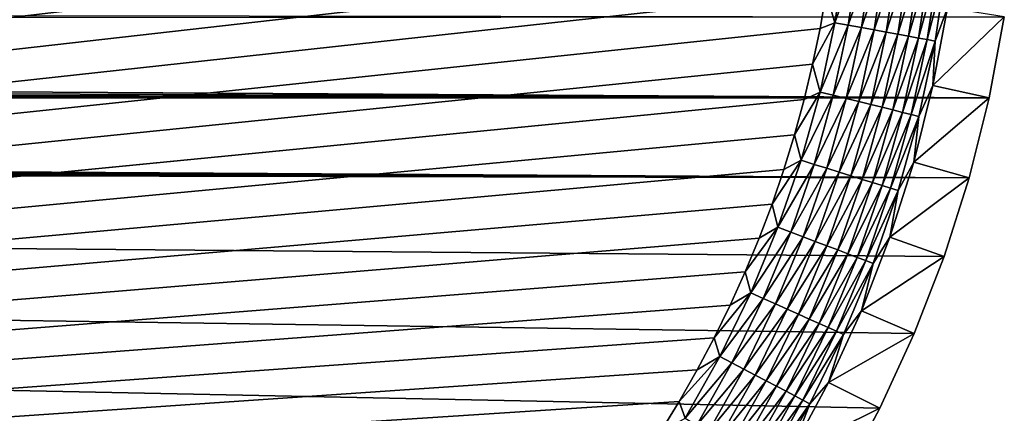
# Model space of a CAD drawing. Extents: x -255 to 255, y -598 to 598.
# Tile 187 of 201: x 218 to 254, y 351 to 365. Entities that reach past the tile are written whole.
import ezdxf

# ---------------------------------------------------------------- set-up
doc = ezdxf.new("R2010")
doc.units = 0
doc.header["$LTSCALE"] = 21.359881
for name, color, linetype in [('1', 7, 'CONTINUOUS'), ('2', 7, 'CONTINUOUS'), ('29', 7, 'CONTINUOUS'), ('40', 7, 'CONTINUOUS')]:
    doc.layers.add(name, color=color, linetype=linetype)

msp = doc.modelspace()

# ---------------------------------------------------------------- linework, layer by layer
at = {"layer": '1', "color": 7, "linetype": 'CONTINUOUS'}
for points in [[(-195.644, 365.75), (254.42, 365.226), (-196.275, 364.897), (-195.644, 365.75)], [(254.42, 365.226), (253.864, 362.257), (-196.275, 364.897), (254.42, 365.226)], [(-196.275, 364.897), (253.864, 362.257), (-196.976, 364.101), (-196.275, 364.897)], [(-196.976, 364.101), (253.864, 362.257), (-197.742, 363.367), (-196.976, 364.101)], [(-197.742, 363.367), (253.864, 362.257), (-198.567, 362.7), (-197.742, 363.367)], [(-198.567, 362.7), (253.864, 362.257), (-199.446, 362.106), (-198.567, 362.7)], [(-199.446, 362.106), (253.128, 359.327), (-200.372, 361.588), (-199.446, 362.106)], [(253.864, 362.257), (253.128, 359.327), (-199.446, 362.106), (253.864, 362.257)], [(-200.372, 361.588), (253.128, 359.327), (-201.339, 361.151), (-200.372, 361.588)], [(-201.339, 361.151), (253.128, 359.327), (-202.34, 360.798), (-201.339, 361.151)], [(-202.34, 360.798), (253.128, 359.327), (-203.367, 360.531), (-202.34, 360.798)], [(220.82, 326.008), (217.914, 325.181), (-206.531, 360.261), (220.82, 326.008)], [(223.669, 327.012), (220.82, 326.008), (-206.531, 360.261), (223.669, 327.012)], [(226.451, 328.19), (223.669, 327.012), (-206.531, 360.261), (226.451, 328.19)], [(229.155, 329.536), (226.451, 328.19), (-206.531, 360.261), (229.155, 329.536)], [(231.771, 331.047), (229.155, 329.536), (-206.531, 360.261), (231.771, 331.047)], [(234.29, 332.716), (231.771, 331.047), (-206.531, 360.261), (234.29, 332.716)], [(236.701, 334.536), (234.29, 332.716), (-206.531, 360.261), (236.701, 334.536)], [(238.995, 336.502), (236.701, 334.536), (-206.531, 360.261), (238.995, 336.502)], [(241.164, 338.605), (238.995, 336.502), (-206.531, 360.261), (241.164, 338.605)], [(243.199, 340.837), (241.164, 338.605), (-206.531, 360.261), (243.199, 340.837)], [(245.093, 343.191), (243.199, 340.837), (-206.531, 360.261), (245.093, 343.191)], [(246.838, 345.657), (245.093, 343.191), (-206.531, 360.261), (246.838, 345.657)], [(248.429, 348.225), (246.838, 345.657), (-206.531, 360.261), (248.429, 348.225)], [(249.858, 350.887), (248.429, 348.225), (-206.531, 360.261), (249.858, 350.887)], [(251.12, 353.631), (249.858, 350.887), (-206.531, 360.261), (251.12, 353.631)], [(252.212, 356.448), (251.12, 353.631), (-206.531, 360.261), (252.212, 356.448)], [(253.128, 359.327), (252.212, 356.448), (-206.531, 360.261), (253.128, 359.327)], [(-205.469, 360.261), (253.128, 359.327), (-206.531, 360.261), (-205.469, 360.261)], [(-204.412, 360.351), (253.128, 359.327), (-205.469, 360.261), (-204.412, 360.351)], [(-203.367, 360.531), (253.128, 359.327), (-204.412, 360.351), (-203.367, 360.531)]]:
    msp.add_3dface(points, dxfattribs=at)
at = {"layer": '2', "color": 7, "linetype": 'CONTINUOUS'}
for points in [[(219.073, 413.137, 7), (217.798, 413.53, 7), (-88.681, 328.906, 7), (219.073, 413.137, 7)], [(220.335, 412.705, 7), (219.073, 413.137, 7), (-88.681, 328.906, 7), (220.335, 412.705, 7)], [(221.583, 412.234, 7), (220.335, 412.705, 7), (-88.681, 328.906, 7), (221.583, 412.234, 7)], [(222.815, 411.723, 7), (221.583, 412.234, 7), (-88.681, 328.906, 7), (222.815, 411.723, 7)], [(224.031, 411.174, 7), (222.815, 411.723, 7), (-88.681, 328.906, 7), (224.031, 411.174, 7)], [(225.229, 410.587, 7), (224.031, 411.174, 7), (-88.681, 328.906, 7), (225.229, 410.587, 7)], [(226.408, 409.963, 7), (225.229, 410.587, 7), (-88.681, 328.906, 7), (226.408, 409.963, 7)], [(227.567, 409.302, 7), (226.408, 409.963, 7), (-88.681, 328.906, 7), (227.567, 409.302, 7)], [(228.704, 408.605, 7), (227.567, 409.302, 7), (-88.681, 328.906, 7), (228.704, 408.605, 7)], [(229.819, 407.873, 7), (228.704, 408.605, 7), (-88.681, 328.906, 7), (229.819, 407.873, 7)], [(230.911, 407.106, 7), (229.819, 407.873, 7), (-88.681, 328.906, 7), (230.911, 407.106, 7)], [(231.978, 406.305, 7), (230.911, 407.106, 7), (-88.681, 328.906, 7), (231.978, 406.305, 7)], [(233.019, 405.471, 7), (231.978, 406.305, 7), (-88.681, 328.906, 7), (233.019, 405.471, 7)], [(234.033, 404.604, 7), (233.019, 405.471, 7), (-88.681, 328.906, 7), (234.033, 404.604, 7)], [(235.02, 403.706, 7), (234.033, 404.604, 7), (-88.681, 328.906, 7), (235.02, 403.706, 7)], [(235.978, 402.778, 7), (235.02, 403.706, 7), (-88.681, 328.906, 7), (235.978, 402.778, 7)], [(236.906, 401.82, 7), (235.978, 402.778, 7), (-88.681, 328.906, 7), (236.906, 401.82, 7)], [(-88.681, 328.906, 7), (-85.935, 329.507, 7), (236.906, 401.82, 7), (-88.681, 328.906, 7)], [(237.804, 400.833, 7), (236.906, 401.82, 7), (-85.935, 329.507, 7), (237.804, 400.833, 7)], [(238.67, 399.819, 7), (237.804, 400.833, 7), (-85.935, 329.507, 7), (238.67, 399.819, 7)], [(239.505, 398.778, 7), (238.67, 399.819, 7), (-85.935, 329.507, 7), (239.505, 398.778, 7)], [(240.306, 397.711, 7), (239.505, 398.778, 7), (-85.935, 329.507, 7), (240.306, 397.711, 7)], [(241.073, 396.619, 7), (240.306, 397.711, 7), (-85.935, 329.507, 7), (241.073, 396.619, 7)], [(241.805, 395.504, 7), (241.073, 396.619, 7), (-85.935, 329.507, 7), (241.805, 395.504, 7)], [(242.502, 394.367, 7), (241.805, 395.504, 7), (-85.935, 329.507, 7), (242.502, 394.367, 7)], [(243.163, 393.208, 7), (242.502, 394.367, 7), (-85.935, 329.507, 7), (243.163, 393.208, 7)], [(243.787, 392.029, 7), (243.163, 393.208, 7), (-85.935, 329.507, 7), (243.787, 392.029, 7)], [(244.374, 390.831, 7), (243.787, 392.029, 7), (-85.935, 329.507, 7), (244.374, 390.831, 7)], [(244.923, 389.615, 7), (244.374, 390.831, 7), (-85.935, 329.507, 7), (244.923, 389.615, 7)], [(245.434, 388.383, 7), (244.923, 389.615, 7), (-85.935, 329.507, 7), (245.434, 388.383, 7)], [(245.905, 387.135, 7), (245.434, 388.383, 7), (-85.935, 329.507, 7), (245.905, 387.135, 7)], [(246.337, 385.873, 7), (245.905, 387.135, 7), (-85.935, 329.507, 7), (246.337, 385.873, 7)], [(246.73, 384.598, 7), (246.337, 385.873, 7), (-85.935, 329.507, 7), (246.73, 384.598, 7)], [(247.082, 383.311, 7), (246.73, 384.598, 7), (-85.935, 329.507, 7), (247.082, 383.311, 7)], [(247.393, 382.014, 7), (247.082, 383.311, 7), (-85.935, 329.507, 7), (247.393, 382.014, 7)], [(-83.158, 329.938, 7), (247.393, 382.014, 7), (-85.935, 329.507, 7), (-83.158, 329.938, 7)], [(247.664, 380.707, 7), (247.393, 382.014, 7), (-83.158, 329.938, 7), (247.664, 380.707, 7)], [(247.893, 379.393, 7), (247.664, 380.707, 7), (-83.158, 329.938, 7), (247.893, 379.393, 7)], [(248.081, 378.072, 7), (247.893, 379.393, 7), (-83.158, 329.938, 7), (248.081, 378.072, 7)], [(248.227, 376.746, 7), (248.081, 378.072, 7), (-83.158, 329.938, 7), (248.227, 376.746, 7)], [(248.332, 375.416, 7), (248.227, 376.746, 7), (-83.158, 329.938, 7), (248.332, 375.416, 7)], [(248.395, 374.084, 7), (248.332, 375.416, 7), (-83.158, 329.938, 7), (248.395, 374.084, 7)], [(248.416, 372.75, 7), (248.395, 374.084, 7), (-83.158, 329.938, 7), (248.416, 372.75, 7)], [(248.395, 371.416, 7), (248.416, 372.75, 7), (-83.158, 329.938, 7), (248.395, 371.416, 7)], [(248.332, 370.084, 7), (248.395, 371.416, 7), (-83.158, 329.938, 7), (248.332, 370.084, 7)], [(248.227, 368.754, 7), (248.332, 370.084, 7), (-83.158, 329.938, 7), (248.227, 368.754, 7)], [(248.081, 367.428, 7), (248.227, 368.754, 7), (-83.158, 329.938, 7), (248.081, 367.428, 7)], [(247.893, 366.107, 7), (248.081, 367.428, 7), (-83.158, 329.938, 7), (247.893, 366.107, 7)], [(247.664, 364.793, 7), (247.893, 366.107, 7), (-83.158, 329.938, 7), (247.664, 364.793, 7)], [(247.393, 363.486, 7), (247.664, 364.793, 7), (-83.158, 329.938, 7), (247.393, 363.486, 7)], [(247.082, 362.189, 7), (247.393, 363.486, 7), (-83.158, 329.938, 7), (247.082, 362.189, 7)], [(-83.158, 329.938, 7), (-80.359, 330.198, 7), (247.082, 362.189, 7), (-83.158, 329.938, 7)], [(246.73, 360.902, 7), (247.082, 362.189, 7), (-80.359, 330.198, 7), (246.73, 360.902, 7)], [(246.337, 359.627, 7), (246.73, 360.902, 7), (-80.359, 330.198, 7), (246.337, 359.627, 7)], [(245.905, 358.365, 7), (246.337, 359.627, 7), (-80.359, 330.198, 7), (245.905, 358.365, 7)], [(245.434, 357.117, 7), (245.905, 358.365, 7), (-80.359, 330.198, 7), (245.434, 357.117, 7)], [(244.923, 355.885, 7), (245.434, 357.117, 7), (-80.359, 330.198, 7), (244.923, 355.885, 7)], [(244.374, 354.669, 7), (244.923, 355.885, 7), (-80.359, 330.198, 7), (244.374, 354.669, 7)], [(243.787, 353.471, 7), (244.374, 354.669, 7), (-80.359, 330.198, 7), (243.787, 353.471, 7)], [(243.163, 352.292, 7), (243.787, 353.471, 7), (-80.359, 330.198, 7), (243.163, 352.292, 7)], [(242.502, 351.133, 7), (243.163, 352.292, 7), (-80.359, 330.198, 7), (242.502, 351.133, 7)], [(241.805, 349.996, 7), (242.502, 351.133, 7), (-80.359, 330.198, 7), (241.805, 349.996, 7)]]:
    msp.add_3dface(points, dxfattribs=at)
at = {"layer": '29', "color": 7, "linetype": 'CONTINUOUS'}
for points in [[(251.804, 362.708, 4.231), (254.42, 365.226), (252.335, 365.55, 4.231), (251.804, 362.708, 4.231)], [(253.864, 362.257), (254.42, 365.226), (251.804, 362.708, 4.231), (253.864, 362.257)], [(251.099, 359.904, 4.231), (253.864, 362.257), (251.804, 362.708, 4.231), (251.099, 359.904, 4.231)], [(253.128, 359.327), (253.864, 362.257), (251.099, 359.904, 4.231), (253.128, 359.327)], [(250.222, 357.149, 4.231), (253.128, 359.327), (251.099, 359.904, 4.231), (250.222, 357.149, 4.231)], [(252.212, 356.448), (253.128, 359.327), (250.222, 357.149, 4.231), (252.212, 356.448)], [(249.178, 354.453, 4.231), (252.212, 356.448), (250.222, 357.149, 4.231), (249.178, 354.453, 4.231)], [(251.12, 353.631), (252.212, 356.448), (249.178, 354.453, 4.231), (251.12, 353.631)], [(247.969, 351.827, 4.231), (251.12, 353.631), (249.178, 354.453, 4.231), (247.969, 351.827, 4.231)], [(249.858, 350.887), (251.12, 353.631), (247.969, 351.827, 4.231), (249.858, 350.887)], [(246.602, 349.28, 4.231), (249.858, 350.887), (247.969, 351.827, 4.231), (246.602, 349.28, 4.231)], [(248.429, 348.225), (249.858, 350.887), (246.602, 349.28, 4.231), (248.429, 348.225)]]:
    msp.add_3dface(points, dxfattribs=at)
at = {"layer": '40', "color": 7, "linetype": 'CONTINUOUS'}
for points in [[(248.601, 367.571, 6.975), (247.893, 366.107, 7), (248.21, 365.005, 6.975), (248.601, 367.571, 6.975)], [(248.601, 367.571, 6.975), (248.21, 365.005, 6.975), (249.096, 367.511, 6.9), (248.601, 367.571, 6.975)], [(249.096, 367.511, 6.9), (248.21, 365.005, 6.975), (248.701, 364.916, 6.9), (249.096, 367.511, 6.9)], [(249.096, 367.511, 6.9), (248.701, 364.916, 6.9), (249.58, 367.452, 6.774), (249.096, 367.511, 6.9)], [(249.58, 367.452, 6.774), (248.701, 364.916, 6.9), (249.181, 364.828, 6.774), (249.58, 367.452, 6.774)], [(249.58, 367.452, 6.774), (249.181, 364.828, 6.774), (250.05, 367.395, 6.601), (249.58, 367.452, 6.774)], [(250.05, 367.395, 6.601), (249.181, 364.828, 6.774), (249.646, 364.742, 6.601), (250.05, 367.395, 6.601)], [(250.05, 367.395, 6.601), (249.646, 364.742, 6.601), (250.5, 367.341, 6.38), (250.05, 367.395, 6.601)], [(250.5, 367.341, 6.38), (249.646, 364.742, 6.601), (250.092, 364.661, 6.38), (250.5, 367.341, 6.38)], [(250.5, 367.341, 6.38), (250.092, 364.661, 6.38), (250.926, 367.289, 6.115), (250.5, 367.341, 6.38)], [(250.926, 367.289, 6.115), (250.092, 364.661, 6.38), (250.514, 364.583, 6.115), (250.926, 367.289, 6.115)], [(250.926, 367.289, 6.115), (250.514, 364.583, 6.115), (251.323, 367.241, 5.808), (250.926, 367.289, 6.115)], [(251.323, 367.241, 5.808), (250.514, 364.583, 6.115), (250.907, 364.511, 5.808), (251.323, 367.241, 5.808)], [(251.323, 367.241, 5.808), (250.907, 364.511, 5.808), (251.687, 367.197, 5.463), (251.323, 367.241, 5.808)], [(251.687, 367.197, 5.463), (250.907, 364.511, 5.808), (251.268, 364.445, 5.463), (251.687, 367.197, 5.463)], [(251.687, 367.197, 5.463), (251.268, 364.445, 5.463), (252.015, 367.157, 5.082), (251.687, 367.197, 5.463)], [(252.015, 367.157, 5.082), (251.268, 364.445, 5.463), (251.593, 364.386, 5.082), (252.015, 367.157, 5.082)], [(252.015, 367.157, 5.082), (251.593, 364.386, 5.082), (252.303, 367.122, 4.67), (252.015, 367.157, 5.082)], [(252.303, 367.122, 4.67), (251.593, 364.386, 5.082), (251.879, 364.333, 4.67), (252.303, 367.122, 4.67)], [(252.335, 365.55, 4.231), (252.303, 367.122, 4.67), (251.879, 364.333, 4.67), (252.335, 365.55, 4.231)], [(247.893, 366.107, 7), (247.664, 364.793, 7), (248.21, 365.005, 6.975), (247.893, 366.107, 7)], [(251.804, 362.708, 4.231), (252.335, 365.55, 4.231), (251.879, 364.333, 4.67), (251.804, 362.708, 4.231)], [(247.664, 364.793, 7), (247.393, 363.486, 7), (248.21, 365.005, 6.975), (247.664, 364.793, 7)], [(248.21, 365.005, 6.975), (247.393, 363.486, 7), (247.666, 362.468, 6.975), (248.21, 365.005, 6.975)], [(248.21, 365.005, 6.975), (247.666, 362.468, 6.975), (248.701, 364.916, 6.9), (248.21, 365.005, 6.975)], [(248.701, 364.916, 6.9), (247.666, 362.468, 6.975), (248.15, 362.349, 6.9), (248.701, 364.916, 6.9)], [(248.701, 364.916, 6.9), (248.15, 362.349, 6.9), (249.181, 364.828, 6.774), (248.701, 364.916, 6.9)], [(249.181, 364.828, 6.774), (248.15, 362.349, 6.9), (248.624, 362.232, 6.774), (249.181, 364.828, 6.774)], [(249.181, 364.828, 6.774), (248.624, 362.232, 6.774), (249.646, 364.742, 6.601), (249.181, 364.828, 6.774)], [(249.646, 364.742, 6.601), (248.624, 362.232, 6.774), (249.083, 362.119, 6.601), (249.646, 364.742, 6.601)], [(249.646, 364.742, 6.601), (249.083, 362.119, 6.601), (250.092, 364.661, 6.38), (249.646, 364.742, 6.601)], [(250.092, 364.661, 6.38), (249.083, 362.119, 6.601), (249.523, 362.01, 6.38), (250.092, 364.661, 6.38)], [(250.092, 364.661, 6.38), (249.523, 362.01, 6.38), (250.514, 364.583, 6.115), (250.092, 364.661, 6.38)], [(250.514, 364.583, 6.115), (249.523, 362.01, 6.38), (249.939, 361.908, 6.115), (250.514, 364.583, 6.115)], [(250.514, 364.583, 6.115), (249.939, 361.908, 6.115), (250.907, 364.511, 5.808), (250.514, 364.583, 6.115)], [(250.907, 364.511, 5.808), (249.939, 361.908, 6.115), (250.328, 361.812, 5.808), (250.907, 364.511, 5.808)], [(250.907, 364.511, 5.808), (250.328, 361.812, 5.808), (251.268, 364.445, 5.463), (250.907, 364.511, 5.808)], [(251.268, 364.445, 5.463), (250.328, 361.812, 5.808), (250.684, 361.724, 5.463), (251.268, 364.445, 5.463)], [(251.268, 364.445, 5.463), (250.684, 361.724, 5.463), (251.593, 364.386, 5.082), (251.268, 364.445, 5.463)], [(251.593, 364.386, 5.082), (250.684, 361.724, 5.463), (251.005, 361.645, 5.082), (251.593, 364.386, 5.082)], [(251.593, 364.386, 5.082), (251.005, 361.645, 5.082), (251.879, 364.333, 4.67), (251.593, 364.386, 5.082)], [(251.879, 364.333, 4.67), (251.005, 361.645, 5.082), (251.287, 361.576, 4.67), (251.879, 364.333, 4.67)], [(251.804, 362.708, 4.231), (251.879, 364.333, 4.67), (251.287, 361.576, 4.67), (251.804, 362.708, 4.231)], [(247.393, 363.486, 7), (247.082, 362.189, 7), (247.666, 362.468, 6.975), (247.393, 363.486, 7)], [(247.082, 362.189, 7), (246.73, 360.902, 7), (247.666, 362.468, 6.975), (247.082, 362.189, 7)], [(247.666, 362.468, 6.975), (246.73, 360.902, 7), (246.969, 359.968, 6.975), (247.666, 362.468, 6.975)], [(247.666, 362.468, 6.975), (246.969, 359.968, 6.975), (248.15, 362.349, 6.9), (247.666, 362.468, 6.975)], [(251.099, 359.904, 4.231), (251.804, 362.708, 4.231), (251.287, 361.576, 4.67), (251.099, 359.904, 4.231)], [(248.15, 362.349, 6.9), (246.969, 359.968, 6.975), (247.445, 359.82, 6.9), (248.15, 362.349, 6.9)], [(248.15, 362.349, 6.9), (247.445, 359.82, 6.9), (248.624, 362.232, 6.774), (248.15, 362.349, 6.9)], [(248.624, 362.232, 6.774), (247.445, 359.82, 6.9), (247.911, 359.674, 6.774), (248.624, 362.232, 6.774)], [(248.624, 362.232, 6.774), (247.911, 359.674, 6.774), (249.083, 362.119, 6.601), (248.624, 362.232, 6.774)], [(249.083, 362.119, 6.601), (247.911, 359.674, 6.774), (248.363, 359.534, 6.601), (249.083, 362.119, 6.601)], [(249.083, 362.119, 6.601), (248.363, 359.534, 6.601), (249.523, 362.01, 6.38), (249.083, 362.119, 6.601)], [(249.523, 362.01, 6.38), (248.363, 359.534, 6.601), (248.795, 359.399, 6.38), (249.523, 362.01, 6.38)], [(249.523, 362.01, 6.38), (248.795, 359.399, 6.38), (249.939, 361.908, 6.115), (249.523, 362.01, 6.38)], [(249.939, 361.908, 6.115), (248.795, 359.399, 6.38), (249.205, 359.271, 6.115), (249.939, 361.908, 6.115)], [(249.939, 361.908, 6.115), (249.205, 359.271, 6.115), (250.328, 361.812, 5.808), (249.939, 361.908, 6.115)], [(250.328, 361.812, 5.808), (249.205, 359.271, 6.115), (249.586, 359.152, 5.808), (250.328, 361.812, 5.808)], [(250.328, 361.812, 5.808), (249.586, 359.152, 5.808), (250.684, 361.724, 5.463), (250.328, 361.812, 5.808)], [(250.684, 361.724, 5.463), (249.586, 359.152, 5.808), (249.937, 359.043, 5.463), (250.684, 361.724, 5.463)], [(250.684, 361.724, 5.463), (249.937, 359.043, 5.463), (251.005, 361.645, 5.082), (250.684, 361.724, 5.463)], [(251.005, 361.645, 5.082), (249.937, 359.043, 5.463), (250.252, 358.945, 5.082), (251.005, 361.645, 5.082)], [(251.005, 361.645, 5.082), (250.252, 358.945, 5.082), (251.287, 361.576, 4.67), (251.005, 361.645, 5.082)], [(251.287, 361.576, 4.67), (250.252, 358.945, 5.082), (250.529, 358.859, 4.67), (251.287, 361.576, 4.67)], [(251.099, 359.904, 4.231), (251.287, 361.576, 4.67), (250.529, 358.859, 4.67), (251.099, 359.904, 4.231)], [(246.73, 360.902, 7), (246.337, 359.627, 7), (246.969, 359.968, 6.975), (246.73, 360.902, 7)], [(246.337, 359.627, 7), (245.905, 358.365, 7), (246.969, 359.968, 6.975), (246.337, 359.627, 7)], [(246.969, 359.968, 6.975), (245.905, 358.365, 7), (246.122, 357.515, 6.975), (246.969, 359.968, 6.975)], [(246.969, 359.968, 6.975), (246.122, 357.515, 6.975), (247.445, 359.82, 6.9), (246.969, 359.968, 6.975)], [(250.222, 357.149, 4.231), (251.099, 359.904, 4.231), (250.529, 358.859, 4.67), (250.222, 357.149, 4.231)], [(247.445, 359.82, 6.9), (246.122, 357.515, 6.975), (246.588, 357.338, 6.9), (247.445, 359.82, 6.9)], [(247.445, 359.82, 6.9), (246.588, 357.338, 6.9), (247.911, 359.674, 6.774), (247.445, 359.82, 6.9)], [(247.911, 359.674, 6.774), (246.588, 357.338, 6.9), (247.045, 357.165, 6.774), (247.911, 359.674, 6.774)], [(247.911, 359.674, 6.774), (247.045, 357.165, 6.774), (248.363, 359.534, 6.601), (247.911, 359.674, 6.774)], [(248.363, 359.534, 6.601), (247.045, 357.165, 6.774), (247.487, 356.997, 6.601), (248.363, 359.534, 6.601)], [(248.363, 359.534, 6.601), (247.487, 356.997, 6.601), (248.795, 359.399, 6.38), (248.363, 359.534, 6.601)], [(248.795, 359.399, 6.38), (247.487, 356.997, 6.601), (247.911, 356.836, 6.38), (248.795, 359.399, 6.38)], [(248.795, 359.399, 6.38), (247.911, 356.836, 6.38), (249.205, 359.271, 6.115), (248.795, 359.399, 6.38)], [(249.205, 359.271, 6.115), (247.911, 356.836, 6.38), (248.312, 356.684, 6.115), (249.205, 359.271, 6.115)], [(249.205, 359.271, 6.115), (248.312, 356.684, 6.115), (249.586, 359.152, 5.808), (249.205, 359.271, 6.115)], [(249.586, 359.152, 5.808), (248.312, 356.684, 6.115), (248.686, 356.542, 5.808), (249.586, 359.152, 5.808)], [(249.586, 359.152, 5.808), (248.686, 356.542, 5.808), (249.937, 359.043, 5.463), (249.586, 359.152, 5.808)], [(249.937, 359.043, 5.463), (248.686, 356.542, 5.808), (249.029, 356.412, 5.463), (249.937, 359.043, 5.463)], [(249.937, 359.043, 5.463), (249.029, 356.412, 5.463), (250.252, 358.945, 5.082), (249.937, 359.043, 5.463)], [(250.252, 358.945, 5.082), (249.029, 356.412, 5.463), (249.338, 356.295, 5.082), (250.252, 358.945, 5.082)], [(250.252, 358.945, 5.082), (249.338, 356.295, 5.082), (250.529, 358.859, 4.67), (250.252, 358.945, 5.082)], [(250.529, 358.859, 4.67), (249.338, 356.295, 5.082), (249.609, 356.192, 4.67), (250.529, 358.859, 4.67)], [(250.222, 357.149, 4.231), (250.529, 358.859, 4.67), (249.609, 356.192, 4.67), (250.222, 357.149, 4.231)], [(245.905, 358.365, 7), (245.434, 357.117, 7), (246.122, 357.515, 6.975), (245.905, 358.365, 7)], [(245.434, 357.117, 7), (244.923, 355.885, 7), (246.122, 357.515, 6.975), (245.434, 357.117, 7)], [(246.122, 357.515, 6.975), (244.923, 355.885, 7), (245.129, 355.117, 6.975), (246.122, 357.515, 6.975)], [(246.122, 357.515, 6.975), (245.129, 355.117, 6.975), (246.588, 357.338, 6.9), (246.122, 357.515, 6.975)], [(246.588, 357.338, 6.9), (245.129, 355.117, 6.975), (245.584, 354.912, 6.9), (246.588, 357.338, 6.9)], [(246.588, 357.338, 6.9), (245.584, 354.912, 6.9), (247.045, 357.165, 6.774), (246.588, 357.338, 6.9)], [(247.045, 357.165, 6.774), (245.584, 354.912, 6.9), (246.029, 354.712, 6.774), (247.045, 357.165, 6.774)], [(247.045, 357.165, 6.774), (246.029, 354.712, 6.774), (247.487, 356.997, 6.601), (247.045, 357.165, 6.774)], [(247.487, 356.997, 6.601), (246.029, 354.712, 6.774), (246.46, 354.518, 6.601), (247.487, 356.997, 6.601)], [(247.487, 356.997, 6.601), (246.46, 354.518, 6.601), (247.911, 356.836, 6.38), (247.487, 356.997, 6.601)], [(249.178, 354.453, 4.231), (250.222, 357.149, 4.231), (249.609, 356.192, 4.67), (249.178, 354.453, 4.231)], [(247.911, 356.836, 6.38), (246.46, 354.518, 6.601), (246.874, 354.332, 6.38), (247.911, 356.836, 6.38)], [(247.911, 356.836, 6.38), (246.874, 354.332, 6.38), (248.312, 356.684, 6.115), (247.911, 356.836, 6.38)], [(248.312, 356.684, 6.115), (246.874, 354.332, 6.38), (247.265, 354.156, 6.115), (248.312, 356.684, 6.115)], [(248.312, 356.684, 6.115), (247.265, 354.156, 6.115), (248.686, 356.542, 5.808), (248.312, 356.684, 6.115)], [(248.686, 356.542, 5.808), (247.265, 354.156, 6.115), (247.629, 353.992, 5.808), (248.686, 356.542, 5.808)], [(248.686, 356.542, 5.808), (247.629, 353.992, 5.808), (249.029, 356.412, 5.463), (248.686, 356.542, 5.808)], [(249.029, 356.412, 5.463), (247.629, 353.992, 5.808), (247.964, 353.841, 5.463), (249.029, 356.412, 5.463)], [(249.029, 356.412, 5.463), (247.964, 353.841, 5.463), (249.338, 356.295, 5.082), (249.029, 356.412, 5.463)], [(249.338, 356.295, 5.082), (247.964, 353.841, 5.463), (248.265, 353.706, 5.082), (249.338, 356.295, 5.082)], [(249.338, 356.295, 5.082), (248.265, 353.706, 5.082), (249.609, 356.192, 4.67), (249.338, 356.295, 5.082)], [(249.609, 356.192, 4.67), (248.265, 353.706, 5.082), (248.53, 353.586, 4.67), (249.609, 356.192, 4.67)], [(249.178, 354.453, 4.231), (249.609, 356.192, 4.67), (248.53, 353.586, 4.67), (249.178, 354.453, 4.231)], [(244.923, 355.885, 7), (244.374, 354.669, 7), (245.129, 355.117, 6.975), (244.923, 355.885, 7)], [(244.374, 354.669, 7), (243.787, 353.471, 7), (245.129, 355.117, 6.975), (244.374, 354.669, 7)], [(245.129, 355.117, 6.975), (243.787, 353.471, 7), (243.993, 352.784, 6.975), (245.129, 355.117, 6.975)], [(245.129, 355.117, 6.975), (243.993, 352.784, 6.975), (245.584, 354.912, 6.9), (245.129, 355.117, 6.975)], [(245.584, 354.912, 6.9), (243.993, 352.784, 6.975), (244.434, 352.552, 6.9), (245.584, 354.912, 6.9)], [(245.584, 354.912, 6.9), (244.434, 352.552, 6.9), (246.029, 354.712, 6.774), (245.584, 354.912, 6.9)], [(246.029, 354.712, 6.774), (244.434, 352.552, 6.9), (244.867, 352.325, 6.774), (246.029, 354.712, 6.774)], [(246.029, 354.712, 6.774), (244.867, 352.325, 6.774), (246.46, 354.518, 6.601), (246.029, 354.712, 6.774)], [(246.46, 354.518, 6.601), (244.867, 352.325, 6.774), (245.286, 352.105, 6.601), (246.46, 354.518, 6.601)], [(246.46, 354.518, 6.601), (245.286, 352.105, 6.601), (246.874, 354.332, 6.38), (246.46, 354.518, 6.601)], [(246.874, 354.332, 6.38), (245.286, 352.105, 6.601), (245.687, 351.894, 6.38), (246.874, 354.332, 6.38)], [(246.874, 354.332, 6.38), (245.687, 351.894, 6.38), (247.265, 354.156, 6.115), (246.874, 354.332, 6.38)], [(247.265, 354.156, 6.115), (245.687, 351.894, 6.38), (246.066, 351.695, 6.115), (247.265, 354.156, 6.115)], [(247.265, 354.156, 6.115), (246.066, 351.695, 6.115), (247.629, 353.992, 5.808), (247.265, 354.156, 6.115)], [(247.969, 351.827, 4.231), (249.178, 354.453, 4.231), (248.53, 353.586, 4.67), (247.969, 351.827, 4.231)], [(247.629, 353.992, 5.808), (246.066, 351.695, 6.115), (246.421, 351.509, 5.808), (247.629, 353.992, 5.808)], [(247.629, 353.992, 5.808), (246.421, 351.509, 5.808), (247.964, 353.841, 5.463), (247.629, 353.992, 5.808)], [(247.964, 353.841, 5.463), (246.421, 351.509, 5.808), (246.745, 351.339, 5.463), (247.964, 353.841, 5.463)], [(247.964, 353.841, 5.463), (246.745, 351.339, 5.463), (248.265, 353.706, 5.082), (247.964, 353.841, 5.463)], [(243.787, 353.471, 7), (243.163, 352.292, 7), (243.993, 352.784, 6.975), (243.787, 353.471, 7)], [(248.265, 353.706, 5.082), (246.745, 351.339, 5.463), (247.038, 351.185, 5.082), (248.265, 353.706, 5.082)], [(248.265, 353.706, 5.082), (247.038, 351.185, 5.082), (248.53, 353.586, 4.67), (248.265, 353.706, 5.082)], [(248.53, 353.586, 4.67), (247.038, 351.185, 5.082), (247.295, 351.05, 4.67), (248.53, 353.586, 4.67)], [(247.969, 351.827, 4.231), (248.53, 353.586, 4.67), (247.295, 351.05, 4.67), (247.969, 351.827, 4.231)], [(243.163, 352.292, 7), (242.502, 351.133, 7), (243.993, 352.784, 6.975), (243.163, 352.292, 7)], [(243.993, 352.784, 6.975), (242.502, 351.133, 7), (242.718, 350.523, 6.975), (243.993, 352.784, 6.975)], [(243.993, 352.784, 6.975), (242.718, 350.523, 6.975), (244.434, 352.552, 6.9), (243.993, 352.784, 6.975)], [(244.434, 352.552, 6.9), (242.718, 350.523, 6.975), (243.144, 350.265, 6.9), (244.434, 352.552, 6.9)], [(244.434, 352.552, 6.9), (243.144, 350.265, 6.9), (244.867, 352.325, 6.774), (244.434, 352.552, 6.9)], [(244.867, 352.325, 6.774), (243.144, 350.265, 6.9), (243.562, 350.013, 6.774), (244.867, 352.325, 6.774)], [(244.867, 352.325, 6.774), (243.562, 350.013, 6.774), (245.286, 352.105, 6.601), (244.867, 352.325, 6.774)], [(245.286, 352.105, 6.601), (243.562, 350.013, 6.774), (243.967, 349.768, 6.601), (245.286, 352.105, 6.601)], [(245.286, 352.105, 6.601), (243.967, 349.768, 6.601), (245.687, 351.894, 6.38), (245.286, 352.105, 6.601)], [(245.687, 351.894, 6.38), (243.967, 349.768, 6.601), (244.355, 349.533, 6.38), (245.687, 351.894, 6.38)], [(245.687, 351.894, 6.38), (244.355, 349.533, 6.38), (246.066, 351.695, 6.115), (245.687, 351.894, 6.38)], [(246.066, 351.695, 6.115), (244.355, 349.533, 6.38), (244.722, 349.311, 6.115), (246.066, 351.695, 6.115)], [(246.066, 351.695, 6.115), (244.722, 349.311, 6.115), (246.421, 351.509, 5.808), (246.066, 351.695, 6.115)], [(246.602, 349.28, 4.231), (247.969, 351.827, 4.231), (247.295, 351.05, 4.67), (246.602, 349.28, 4.231)], [(246.421, 351.509, 5.808), (244.722, 349.311, 6.115), (245.064, 349.105, 5.808), (246.421, 351.509, 5.808)], [(246.421, 351.509, 5.808), (245.064, 349.105, 5.808), (246.745, 351.339, 5.463), (246.421, 351.509, 5.808)], [(246.745, 351.339, 5.463), (245.064, 349.105, 5.808), (245.378, 348.915, 5.463), (246.745, 351.339, 5.463)], [(246.745, 351.339, 5.463), (245.378, 348.915, 5.463), (247.038, 351.185, 5.082), (246.745, 351.339, 5.463)], [(242.502, 351.133, 7), (241.805, 349.996, 7), (242.718, 350.523, 6.975), (242.502, 351.133, 7)], [(247.038, 351.185, 5.082), (245.378, 348.915, 5.463), (245.661, 348.744, 5.082), (247.038, 351.185, 5.082)], [(247.038, 351.185, 5.082), (245.661, 348.744, 5.082), (247.295, 351.05, 4.67), (247.038, 351.185, 5.082)], [(247.295, 351.05, 4.67), (245.661, 348.744, 5.082), (245.909, 348.594, 4.67), (247.295, 351.05, 4.67)], [(246.602, 349.28, 4.231), (247.295, 351.05, 4.67), (245.909, 348.594, 4.67), (246.602, 349.28, 4.231)]]:
    msp.add_3dface(points, dxfattribs=at)

doc.saveas('drawing.dxf')
